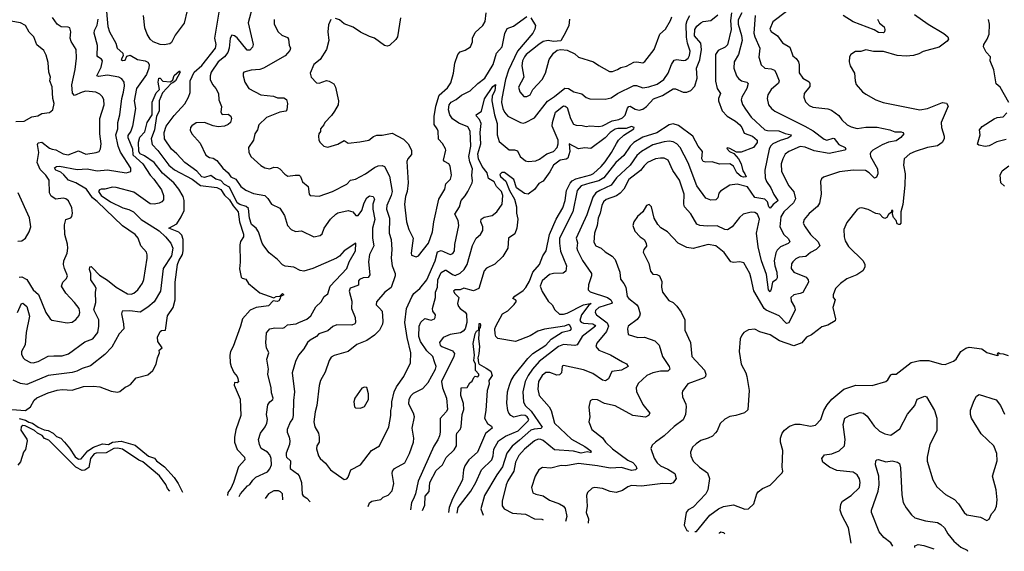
# Model space of a CAD drawing. Extents: x 1268547 to 1425625, y 515768 to 616754.
# Tile 197 of 256: x 1350059 to 1357875, y 518647 to 522871. Entities that reach past the tile are written whole.
import ezdxf

# ---------------------------------------------------------------- set-up
doc = ezdxf.new("R2010")
doc.units = 0

msp = doc.modelspace()

# ---------------------------------------------------------------- linework, layer by layer
at = {"layer": '0CON10XD'}
for points in [[(1350741.8, 522995), (1350757.9, 522817.9), (1350770.8, 522775), (1350821.9, 522685), (1350833.8, 522645), (1350876.9, 522605), (1350879.1, 522585), (1350865.5, 522555), (1350875, 522547.1), (1350895, 522550), (1350909.8, 522580.2), (1350935, 522587.9), (1350995, 522555.6), (1351055, 522544.5), (1351075, 522533.5), (1351087.6, 522515), (1351084.4, 522485), (1351065.6, 522435), (1350984.8, 522325), (1350967.7, 522225), (1350978.5, 522165), (1350955.6, 522025), (1350942.4, 521985), (1350918.2, 521951.8)], [(1351912.7, 522995), (1351873.4, 522846.6), (1351912.2, 522675), (1351907.6, 522652.4), (1351885, 522627.5), (1351865, 522630), (1351785, 522726.7), (1351765, 522742.9), (1351742.9, 522747.1), (1351730.6, 522725), (1351721.3, 522645), (1351709.9, 522610.1), (1351684.8, 522575.2), (1351634, 522535), (1351580, 522455), (1351569.6, 522425), (1351571.1, 522395), (1351590, 522355), (1351616, 522325), (1351637.5, 522285), (1351638.8, 522235), (1351661.7, 522181.7), (1351654.4, 522135), (1351666.7, 522116.7), (1351715, 522120.8), (1351736, 522105), (1351740.8, 522085), (1351733.3, 522055), (1351715, 522037.1), (1351684.7, 522025.3), (1351635, 522020.7), (1351595, 522028.2), (1351525, 522054.2), (1351458.8, 522051.2), (1351425, 522028), (1351416, 522015), (1351412.7, 521992.7), (1351424.2, 521965), (1351490.4, 521890.4), (1351537.1, 521795), (1351565, 521775.6), (1351595, 521770.4), (1351625, 521751.5), (1351672.3, 521692.3), (1351713.8, 521655), (1351735, 521623.1), (1351775.4, 521605), (1351813.5, 521545), (1351855, 521516.6), (1351915, 521490), (1352005, 521473.3), (1352029.8, 521449.8), (1352057.5, 521405), (1352124.5, 521374.5), (1352160, 521315), (1352184.2, 521235), (1352215, 521203.1), (1352249.1, 521189.1), (1352295, 521194.2), (1352395, 521145.8), (1352442.9, 521157.1), (1352460.5, 521169.5), (1352476.9, 521215), (1352526.5, 521285), (1352568.6, 521325), (1352585, 521335.4), (1352665, 521355.7), (1352702.5, 521345), (1352726.4, 521316.4), (1352745, 521316), (1352775, 521354.3), (1352794.1, 521415.9), (1352815.7, 521455), (1352835, 521471.1), (1352864.9, 521464.9), (1352874.8, 521445), (1352863.1, 521405), (1352862.2, 521365), (1352877.3, 521282.7), (1352859.7, 521215), (1352859.1, 521135), (1352868.7, 521075), (1352835.5, 521005), (1352826.8, 520946.8), (1352839.5, 520845), (1352825, 520823.3), (1352785, 520818.8), (1352755, 520806.2), (1352749.1, 520795), (1352749.1, 520760.9), (1352705, 520744.7), (1352682.8, 520737.2), (1352674.7, 520714.7), (1352694.6, 520635), (1352692.2, 520575), (1352720.6, 520505), (1352725.7, 520465.7), (1352720, 520455), (1352695, 520444.5), (1352575, 520447.5), (1352545, 520432.5), (1352505, 520400), (1352434.6, 520375.4), (1352415, 520354.4), (1352365.8, 520325), (1352344.3, 520305), (1352314.3, 520255), (1352271.4, 520205), (1352247.1, 520155), (1352222.5, 520065), (1352240.8, 519915), (1352232.2, 519845), (1352229.6, 519725), (1352225, 519698.8), (1352205, 519673.8), (1352181.5, 519615), (1352181.1, 519595), (1352198.9, 519555), (1352203.3, 519525), (1352199.4, 519495), (1352174.2, 519425.8), (1352173.1, 519405), (1352175.5, 519395), (1352207.2, 519365), (1352205.5, 519305), (1352263.8, 519263.8), (1352276.3, 519246.3), (1352294.7, 519195), (1352301.7, 519101.7), (1352308.1, 519088.1), (1352338.1, 519068.1), (1352363.7, 519039.1)], [(1350055, 520824.4), (1350075, 520829.1), (1350115, 520807.8), (1350165, 520724.2), (1350207.7, 520687.7), (1350266.7, 520545), (1350300, 520495), (1350315, 520483.3), (1350435, 520462.5), (1350475, 520468.8), (1350505, 520488), (1350529.8, 520520.2), (1350537.1, 520545), (1350531.8, 520575), (1350495, 520624), (1350425, 520697.9), (1350390.6, 520755), (1350400, 520785), (1350430, 520815), (1350437.5, 520835), (1350413.5, 520893.5), (1350407.9, 520925), (1350409.6, 520955), (1350434.6, 521015), (1350440, 521055), (1350437.4, 521087.4), (1350416.7, 521165), (1350415, 521240), (1350425, 521282.5), (1350463.6, 521296.4), (1350471.7, 521308.3), (1350478, 521335), (1350474, 521375), (1350445, 521431.2), (1350425, 521447.5), (1350405, 521453.1), (1350345, 521445.8), (1350309.2, 521469.2), (1350296.3, 521496.3), (1350292.9, 521595), (1350267.3, 521635), (1350221.3, 521681.3), (1350197.7, 521735), (1350211.9, 521815), (1350201.1, 521878.9), (1350205, 521893.8), (1350235, 521898.6), (1350295, 521851.2), (1350317.2, 521842.8), (1350345, 521838), (1350405, 521805.3), (1350443.4, 521796.6), (1350525, 521828.8), (1350585, 521802.1), (1350665.5, 521814.5), (1350690, 521825), (1350701.4, 521845), (1350705.5, 521885), (1350694.5, 521965), (1350695.3, 522084.7), (1350728.8, 522195), (1350725.5, 522235), (1350715, 522258), (1350695, 522278.1), (1350663.3, 522295), (1350585, 522301.8), (1350553.8, 522295), (1350495, 522269.4), (1350478.2, 522288.2), (1350472.3, 522352.3), (1350498.2, 522475), (1350510, 522565), (1350506.7, 522635), (1350466.4, 522696.4), (1350460.5, 522725), (1350464.4, 522775), (1350456.2, 522805), (1350442.5, 522812.5), (1350387.1, 522812.9), (1350355.4, 522835.4), (1350318.3, 522888.3)], [(1351389.2, 522945), (1351365.4, 522844.6), (1351291.8, 522748.2), (1351265, 522690.8), (1351250.2, 522679.8), (1351205, 522671.1), (1351175, 522674.7), (1351118.6, 522695), (1351095.4, 522715), (1351070.9, 522755), (1351053.2, 522805), (1351041.1, 522905)], [(1351802.2, 519082.4), (1351812, 519105), (1351867, 519167), (1351885, 519177.5), (1351908.3, 519211.7), (1351934.2, 519235), (1352025, 519279.6), (1352045, 519302.7), (1352056.7, 519335), (1352055, 519383.3), (1352043.5, 519413.5), (1352024.7, 519434.7), (1351976.9, 519465), (1351961.9, 519495), (1351954.4, 519535), (1351970.6, 519585), (1352008.1, 519635), (1352021.5, 519665), (1352025.5, 519695), (1352017.9, 519735), (1352028.4, 519811.6), (1352043.5, 519835), (1352067.5, 519852.5), (1352070.7, 519865), (1352056.5, 519905), (1352055.5, 519945), (1352029.4, 520055), (1352033.6, 520095), (1352020.6, 520175), (1352037.8, 520225), (1352018.9, 520265), (1352013.2, 520303.2), (1352018.3, 520381.7), (1352045, 520415.8), (1352085, 520422.7), (1352145, 520420.4), (1352160, 520425), (1352184.7, 520445.3), (1352254.7, 520455.3), (1352275, 520463.8), (1352337.5, 520492.5), (1352371.2, 520518.8), (1352410.4, 520589.6), (1352451.7, 520628.3), (1352475, 520671.2), (1352505, 520692.5), (1352523.3, 520755), (1352655.3, 520894.7), (1352673.5, 520946.5), (1352724.4, 521035), (1352726.7, 521095), (1352635, 521034.4), (1352597.8, 520992.2), (1352574.1, 520975.9), (1352386.3, 520893.7), (1352314.2, 520874.2), (1352285, 520877.7), (1352235.8, 520905.8), (1352165, 520913.5), (1352143.7, 520923.7), (1352106.6, 520966.6), (1352039.1, 521019.1), (1351998, 521075), (1351984.5, 521094.5), (1351955.5, 521185), (1351935, 521214.2), (1351899.4, 521245), (1351884.2, 521294.2), (1351875, 521370), (1351856.1, 521386.1), (1351805, 521403.1), (1351785, 521416.4), (1351725, 521540), (1351685, 521560.9), (1351655, 521592.8), (1351615, 521604.8), (1351575, 521633.8), (1351525, 521617.5), (1351505, 521622.6), (1351465, 521666.9), (1351370.5, 521735), (1351306.4, 521806.4), (1351265, 521842.1), (1351208, 521925), (1351204.6, 521974.6), (1351221.2, 522025), (1351285, 522109.2), (1351368.7, 522201.3), (1351400, 522255), (1351411.7, 522291.7), (1351413.3, 522385), (1351444.8, 522455), (1351505, 522507.1), (1351613.8, 522645), (1351617.8, 522675), (1351607.5, 522725), (1351645, 522945.7)], [(1352527.7, 522872.3), (1352510.5, 522829.5), (1352506, 522775), (1352512, 522705), (1352494, 522635), (1352443.3, 522555), (1352393.3, 522515), (1352363.3, 522445), (1352372.5, 522415), (1352415, 522370), (1352435, 522366.7), (1352495, 522386.7), (1352515, 522382.5), (1352551.7, 522361.7), (1352566.1, 522336.1), (1352588.8, 522225), (1352588, 522195), (1352557, 522143), (1352535, 522110), (1352480, 522055), (1352472.5, 522035), (1352447.5, 522005), (1352446.4, 521983.6), (1352433.3, 521965), (1352430, 521945), (1352432.5, 521915), (1352443.9, 521893.9), (1352472.5, 521865), (1352505, 521858.8), (1352585, 521882.9), (1352635, 521910), (1352665, 521891.2), (1352759.5, 521900.5), (1352830, 521915), (1352868, 521942), (1352895, 521952.9), (1352937, 521953), (1353015, 521968.6), (1353105, 521920.5), (1353143.6, 521885), (1353170, 521835), (1353169.2, 521800.8), (1353139.1, 521765), (1353131.8, 521745), (1353141.5, 521575), (1353135.3, 521505), (1353122, 521465), (1353113.8, 521405), (1353129.6, 521265), (1353147.5, 521205), (1353180.9, 521135), (1353165.7, 521015.7), (1353170.3, 521000.3), (1353205, 520987.5), (1353225, 520994.3), (1353302.9, 521095), (1353335.7, 521185), (1353346, 521264), (1353386.2, 521445), (1353432.7, 521525), (1353441.9, 521568.1), (1353477.5, 521605), (1353485.4, 521635.4), (1353476.7, 521706.7), (1353464.6, 521724.6), (1353430, 521745), (1353423.8, 521755), (1353441.2, 521835), (1353438, 521845), (1353416.1, 521886.1), (1353382.6, 521922.6), (1353380.4, 521985), (1353373.5, 522005), (1353348.6, 522038.6), (1353348.8, 522101.2), (1353362.5, 522185), (1353388.9, 522271.1), (1353455, 522329.1), (1353480.5, 522369.5), (1353502.7, 522445), (1353513.5, 522525), (1353537.1, 522595), (1353555, 522615.6), (1353595, 522630), (1353638.6, 522655), (1353652.9, 522695), (1353653.1, 522725), (1353675, 522768), (1353735, 522824), (1353753.5, 522856.5), (1353761.1, 522925)], [(1352541.2, 521505), (1352655.9, 521564.1), (1352685, 521595.6), (1352725, 521604.6), (1352804, 521645), (1352875, 521695.6), (1352905, 521710), (1352935, 521712.5), (1352955.7, 521705.7), (1352995, 521626.7), (1353015.2, 521505), (1353008.6, 521475), (1352973.5, 521395), (1352969.7, 521365), (1352994.7, 521294.7), (1352992.9, 521175), (1353007.7, 521125), (1353013.2, 521045), (1353007.2, 520975), (1353015.9, 520915.9), (1353039.1, 520855), (1353040.6, 520835), (1353007.1, 520742.9), (1352956.7, 520705), (1352891.1, 520628.9), (1352889.4, 520605), (1352915, 520577.8), (1352935, 520553.8), (1352941.8, 520475), (1352938.7, 520451.3), (1352915, 520404.3), (1352874.7, 520365.3), (1352815, 520323.3), (1352735, 520291.4), (1352665.4, 520234.6), (1352555, 520203.5), (1352530.5, 520189.5), (1352515, 520164.2), (1352485, 520070), (1352446.4, 520003.6), (1352435.8, 519964.2), (1352418.5, 519805), (1352404.5, 519755), (1352394.4, 519675), (1352402.5, 519635), (1352430, 519585), (1352435.6, 519555), (1352435.7, 519515), (1352418.1, 519485), (1352415, 519462.5), (1352430.5, 519405), (1352443.3, 519383.3), (1352486.9, 519346.9), (1352525.4, 519295.4), (1352635, 519216.7), (1352655, 519223.8), (1352665.8, 519235), (1352688.6, 519295), (1352763.8, 519335), (1352852.4, 519447.6), (1352914, 519485), (1352988.9, 519635), (1353006.2, 519725), (1353003.8, 519765), (1353013.1, 519796.9), (1353012.5, 519835), (1353030.7, 519915), (1353048.8, 519955), (1353108.6, 520035), (1353161.2, 520145), (1353163.3, 520225), (1353133.5, 520345), (1353115.4, 520465), (1353129.6, 520575), (1353170.7, 520669.3), (1353187.8, 520695), (1353235.8, 520734.2), (1353290, 520805), (1353355.6, 520955), (1353375, 521026.5), (1353405, 521036.9), (1353475, 521005.4), (1353495.9, 521014.1), (1353510, 521035), (1353513.3, 521085), (1353544.7, 521235), (1353538.9, 521275), (1353513.8, 521325), (1353549.4, 521385), (1353563.5, 521435), (1353595, 521470.5), (1353615.3, 521505), (1353649.5, 521575), (1353651.9, 521591.9), (1353647.5, 521635), (1353653.1, 521685), (1353631.9, 521741.9), (1353623.8, 521785), (1353639.7, 521865), (1353635.8, 521985), (1353615, 522020.4), (1353545, 522049.1), (1353495, 522082.7), (1353473.4, 522115), (1353461.6, 522155), (1353468.2, 522195), (1353485, 522214.6), (1353523.4, 522236.6), (1353565, 522271.2), (1353635, 522305.4), (1353695, 522362.7), (1353750.9, 522405), (1353818.5, 522515), (1353845, 522606), (1353887.8, 522655), (1353909.5, 522760.5), (1353929.3, 522800.7), (1353979.7, 522820.3), (1354085, 522895.8)], [(1353082.2, 522885), (1353058.5, 522735), (1353045, 522712.9), (1352995, 522665.8), (1352975, 522661.1), (1352955, 522666.7), (1352875, 522723.1), (1352835, 522738.1), (1352765, 522771.2), (1352705, 522810.8), (1352635, 522837.5), (1352598.7, 522868.7), (1352565, 522879.2)], [(1352825.4, 519003.7), (1352835, 519033.3), (1352855, 519045.8), (1352925, 519060), (1352943.9, 519076.1), (1352985, 519092.5), (1353015, 519127.5), (1353028.6, 519185), (1353016.4, 519265), (1353019.1, 519285), (1353035, 519306.4), (1353115, 519350), (1353151.8, 519425), (1353184.6, 519515), (1353186.5, 519545), (1353174.4, 519625), (1353191.9, 519715), (1353185.7, 519745), (1353146.9, 519815), (1353150.5, 519855), (1353166.4, 519885), (1353185, 519904.5), (1353260.1, 519939.9), (1353301.7, 519988.3), (1353360.8, 520095), (1353363.5, 520115), (1353352.2, 520152.2), (1353337.8, 520195), (1353291.2, 520241.2), (1353239.3, 520315), (1353228.3, 520355), (1353229, 520435), (1353243.4, 520466.6), (1353275, 520497.9), (1353325, 520483.3), (1353351.2, 520495), (1353358, 520505), (1353359.2, 520525), (1353338.6, 520555), (1353335.6, 520575), (1353360, 520665), (1353359.2, 520705), (1353375.2, 520744.8), (1353378.7, 520805), (1353405, 520862.2), (1353435, 520880.4), (1353445, 520881.1), (1353495, 520845.2), (1353515, 520839.7), (1353554, 520856), (1353587.7, 520885), (1353610.9, 520925), (1353652.6, 521077.4), (1353682.2, 521135), (1353717.1, 521165), (1353734.4, 521195), (1353736.4, 521225), (1353720, 521265), (1353722.5, 521285), (1353745, 521302.2), (1353808.8, 521315), (1353845.3, 521344.7), (1353888.9, 521405), (1353894.6, 521475), (1353883.2, 521505), (1353845, 521544.5), (1353825, 521582.1), (1353780.2, 521610.2), (1353769.4, 521655), (1353729, 521705), (1353699.8, 521765), (1353696, 521805), (1353718.8, 521885), (1353713.2, 521975), (1353722.5, 522045), (1353708.5, 522078.5), (1353683.8, 522105), (1353683.3, 522115), (1353725, 522143.8), (1353748.5, 522241.5), (1353815, 522339.4), (1353835.9, 522355.9), (1353829.8, 522305), (1353810.5, 522265), (1353807.9, 522225), (1353827.9, 522115), (1353850.1, 522045), (1353849.7, 521955), (1353863.8, 521903.8), (1353945, 521836.8), (1353986.7, 521836.7), (1354009.1, 521829.1), (1354031.1, 521785), (1354075, 521750.6), (1354095, 521744.4), (1354155, 521750.6), (1354185, 521761.9), (1354243.3, 521805), (1354295, 521824.3), (1354325.2, 521854.8), (1354333.9, 521885), (1354332.4, 521915), (1354286.5, 522025), (1354287.1, 522055), (1354312.9, 522135), (1354375, 522185.6), (1354387.5, 522185), (1354405, 522172.5), (1354430.4, 522085), (1354455, 522041.9), (1354475, 522032.7), (1354525, 522030.6), (1354555, 522022.7), (1354585, 522027.3), (1354655, 522022.7), (1354685, 522028.2), (1354763.1, 522066.9), (1354815, 522077.5), (1354845, 522090.7), (1354865, 522112.2), (1354883.2, 522166.8), (1354895, 522181.5), (1354905, 522183.5), (1354945, 522159.6), (1354975, 522152.1), (1355005, 522159.5), (1355035, 522181.5), (1355089, 522241), (1355160.4, 522269.6), (1355245, 522322.4), (1355265, 522321.8), (1355325, 522296), (1355354.7, 522294.7), (1355385, 522308.9), (1355417.4, 522342.6), (1355437.3, 522405), (1355432.4, 522485), (1355458.1, 522551.9), (1355470, 522635), (1355464.5, 522684.5), (1355415, 522741.9), (1355418, 522792), (1355435, 522820.4), (1355465, 522846.6), (1355485, 522855.3), (1355545, 522863.6), (1355599.8, 522910.2)], [(1355709.5, 522925), (1355700.4, 522865), (1355707.8, 522792.2), (1355678.3, 522671.7), (1355658.5, 522651.5), (1355602.5, 522625), (1355581, 522595), (1355583.3, 522383.3), (1355594.7, 522325), (1355622.2, 522285), (1355606.4, 522245), (1355606.1, 522225), (1355635, 522147.8), (1355675, 522103.6), (1355741.4, 522065), (1355775, 522036.7), (1355791.8, 522015), (1355808.7, 521968.7), (1355875.2, 521945.2), (1355913.3, 521915), (1355914.1, 521895), (1355883.6, 521856.4), (1355785, 521819.6), (1355748.7, 521818.7), (1355695, 521846.7), (1355675, 521853.3), (1355671.2, 521848.8), (1355692.9, 521825), (1355728, 521808), (1355765.2, 521765.2), (1355786.4, 521725), (1355798.9, 521668.9), (1355815.6, 521645.6), (1355826.5, 521623.5), (1355805, 521619.6), (1355785, 521625.5), (1355752.4, 521655), (1355726, 521706), (1355695, 521726.7), (1355614.3, 521724.3), (1355555, 521742.9), (1355505, 521738.6), (1355485, 521744), (1355474.5, 521764.5), (1355477.8, 521825), (1355445, 521865.8), (1355401.5, 521945), (1355289.2, 522029.2), (1355245, 522043.1), (1355215, 522034.7), (1355117.7, 521972.3), (1355005, 521936.7), (1354932.9, 521895), (1354904.7, 521865), (1354855, 521792), (1354790.9, 521735), (1354695, 521613.5), (1354655, 521590.9), (1354585, 521572.3), (1354515, 521550), (1354484.9, 521515.1), (1354450.9, 521345), (1354345, 521136), (1354342.6, 521095), (1354351.1, 521031.1), (1354398.2, 520915), (1354395, 520872.5), (1354373.1, 520856.9), (1354295, 520854.7), (1354265, 520845.2), (1354206.5, 520795), (1354190.7, 520755), (1354205, 520711.1), (1354254.7, 520634.7), (1354284.5, 520604.5), (1354306.3, 520566.3), (1354345, 520532.1), (1354375, 520530.9), (1354405, 520538.9), (1354535, 520605.8), (1354586.7, 520616.7), (1354595.4, 520615), (1354577.2, 520602.8), (1354518.2, 520525), (1354505, 520480.8), (1354515, 520468), (1354535, 520459.7), (1354609.4, 520455), (1354624.5, 520445), (1354628.5, 520435), (1354522.6, 520355), (1354483.3, 520286.7), (1354465, 520282.5), (1354375, 520290), (1354335, 520274), (1354182.8, 520155), (1354128.4, 520095), (1354094.2, 520045), (1354072.5, 519995), (1354053.5, 519915), (1354057.8, 519835), (1354072.5, 519805), (1354119.9, 519759.9), (1354205.9, 519634.1), (1354196.6, 519623.4), (1354141.8, 519618.2), (1354115, 519608.8), (1354025, 519531.1), (1353968.6, 519481.4), (1353925, 519426.7), (1353891, 519319), (1353845.9, 519255), (1353749.3, 519090.7), (1353719.6, 518985), (1353737.8, 518933.6)], [(1354116.1, 522886.1), (1354152, 522825), (1354147.8, 522795), (1354132.2, 522765), (1354009.2, 522620.8), (1353938.8, 522468.8), (1353915.2, 522395), (1353885.8, 522245), (1353884.3, 522214.3), (1353893.6, 522165), (1353906.9, 522135), (1353935, 522105.5), (1354035, 522054.3), (1354055, 522050), (1354075, 522054.3), (1354145, 522090), (1354247.6, 522222.4), (1354305, 522261.1), (1354385, 522327.1), (1354415, 522325.4), (1354458.1, 522298.1), (1354521.3, 522281.3), (1354555, 522253.6), (1354585, 522241.1), (1354705, 522238.8), (1354755, 522249.6), (1354805, 522285.6), (1354935, 522347.7), (1354955, 522346.9), (1355005, 522328.2), (1355052.6, 522337.4), (1355120.1, 522359.9), (1355172.1, 522395), (1355207.5, 522445), (1355231.8, 522515), (1355255, 522549.4), (1355275, 522555.6), (1355325, 522546.9), (1355345, 522550), (1355364.2, 522565), (1355375, 522586.7), (1355379.8, 522619.8), (1355358.6, 522685), (1355352.4, 522732.4), (1355350.4, 522835), (1355355.9, 522864.1), (1355377.9, 522905)], [(1355791.8, 522925), (1355760.9, 522869.1), (1355761.8, 522835), (1355788.9, 522745), (1355794.2, 522705), (1355764.7, 522595.3), (1355730, 522535), (1355726.5, 522485), (1355750, 522425), (1355765, 522402.9), (1355788, 522385), (1355832, 522375), (1355842.2, 522365), (1355831.3, 522325), (1355790.5, 522255), (1355785.6, 522235), (1355797.1, 522197.1), (1355821.2, 522161.2), (1355866.5, 522096.5), (1355975, 521996.8), (1355995, 521990.6), (1356085, 521987.8), (1356135, 521966.7), (1356184, 521955), (1356178.9, 521945), (1356155, 521929.1), (1356095, 521911.7), (1356038.5, 521885), (1356017.9, 521865), (1356008, 521842), (1355974.5, 521675), (1355976.4, 521615), (1355986.9, 521585), (1356022.5, 521535), (1356045, 521481.8), (1356076.6, 521435), (1356075, 521428.8), (1356038.6, 521401.4), (1356015, 521372.5), (1356005, 521382.9), (1355993.8, 521425), (1355975, 521444), (1355895, 521458.9), (1355835, 521542.5), (1355755, 521564.8), (1355695, 521557.5), (1355620.8, 521509.2), (1355607.3, 521492.7), (1355599.6, 521455), (1355585, 521440), (1355543.8, 521436.2), (1355505, 521453.8), (1355435, 521550), (1355365, 521734.4), (1355301.8, 521855), (1355275, 521883.8), (1355245, 521900), (1355215, 521907.1), (1355175, 521901.8), (1355085, 521875.8), (1354993.9, 521825), (1354957.7, 521792.3), (1354904.7, 521715), (1354797.1, 521615), (1354753.5, 521556.5), (1354662.7, 521515), (1354632.3, 521495), (1354609.4, 521460.6), (1354559.5, 521320.5), (1354476.9, 521135), (1354487.2, 521097.2), (1354482.5, 521055), (1354487, 521037), (1354526.9, 520956.9), (1354598.2, 520855), (1354598.5, 520835), (1354573.1, 520765), (1354570.6, 520725), (1354588.5, 520708.5), (1354724.5, 520664.5), (1354750, 520645), (1354762.7, 520625), (1354757.1, 520615), (1354656.9, 520585), (1354630.8, 520559.2), (1354628, 520545), (1354636.8, 520525), (1354722.3, 520462.3), (1354733.9, 520435), (1354716.8, 520393.2), (1354639.6, 520300.4), (1354633.2, 520273.2), (1354655, 520244.7), (1354747.5, 520207.5), (1354843.6, 520153.6), (1354876.2, 520136.2), (1354890, 520115), (1354835, 520086.7), (1354758, 520075), (1354732.1, 520017.9), (1354709.1, 520000.9), (1354685, 520005.6), (1354609.2, 520059.2), (1354535, 520088.5), (1354375, 520123.3), (1354365, 520117.5), (1354358.8, 520065), (1354345, 520050), (1354322.5, 520047.5), (1354268.2, 520068.2), (1354235, 520068), (1354205.2, 520044.8), (1354178, 519995), (1354172, 519935), (1354182.5, 519885), (1354263.1, 519795), (1354278.1, 519765), (1354305, 519664.2), (1354438.8, 519538.8), (1354545, 519479.7), (1354593.1, 519445), (1354594, 519435), (1354587.4, 519432.6), (1354563.8, 519436.2), (1354515, 519426.1), (1354455, 519442.3), (1354305, 519452.2), (1354215, 519526.7), (1354195, 519536.3), (1354175, 519536.9), (1354145, 519524.1), (1354065, 519459.1), (1354022.1, 519407.9), (1353995.8, 519355), (1353980.7, 519285), (1353933, 519207), (1353920.5, 519175), (1353888.5, 519045), (1353887.6, 519007.6), (1353904.6, 518984.6), (1353970, 518950), (1354075, 518942.6), (1354145, 518904.6), (1354203.1, 518903.1), (1354213.1, 518897.1), (1354215.1, 518897)], [(1354424.4, 522875), (1354417.8, 522825), (1354392.1, 522767.9), (1354355, 522703.3), (1354295, 522698.6), (1354255, 522706.2), (1354215, 522696.4), (1354179.6, 522675), (1354080, 522595), (1354065, 522576.7), (1354051.1, 522545), (1354043.9, 522505), (1354060, 522415), (1354019.4, 522335), (1354028.8, 522298.8), (1354061.3, 522261.3), (1354085, 522260.6), (1354111.4, 522275), (1354132.7, 522317.3), (1354205, 522396), (1354232.3, 522445), (1354260.5, 522555), (1354295, 522606.2), (1354325, 522628.8), (1354355, 522633.8), (1354405, 522630), (1354465, 522600), (1354495, 522572.9), (1354615, 522536.9), (1354655, 522507.1), (1354739.7, 522459.7), (1354765, 522459.4), (1354804.5, 522475.5), (1354830.2, 522489.8), (1354875, 522502.5), (1354934.2, 522534.2), (1354956.8, 522536.8), (1355005, 522528), (1355022.1, 522537.9), (1355096.5, 522635), (1355140.8, 522755), (1355186.2, 522795), (1355225.5, 522864.5), (1355235.5, 522894.5)], [(1355896.9, 522905), (1355886.1, 522765), (1355893.4, 522733.4), (1355934.5, 522645), (1355926.6, 522573.4), (1355945, 522511.2), (1355973.3, 522485), (1356025, 522481.5), (1356049.5, 522469.5), (1356061.9, 522451.9), (1356087.3, 522385), (1356082.9, 522367.1), (1356022.9, 522315), (1355996.9, 522275), (1355992.9, 522245), (1356002, 522195), (1356026, 522165), (1356053.8, 522145), (1356292.2, 522025), (1356356.8, 521986.8), (1356445, 521920.5), (1356465, 521914.5), (1356515, 521930.5), (1356525, 521927.8), (1356560.4, 521880.4), (1356610.8, 521855), (1356618, 521842), (1356610, 521835), (1356485, 521808.5), (1356365, 521830.3), (1356295, 521857.4), (1356255, 521863.8), (1356165.3, 521824.7), (1356135, 521803.1), (1356115.6, 521765.6), (1356104.7, 521725), (1356106.4, 521665), (1356165, 521550), (1356202.9, 521502.9), (1356217.3, 521447.3), (1356201.2, 521415), (1356125.7, 521344.3), (1356101.1, 521305), (1356094.1, 521225), (1356123.9, 521163.9), (1356160.8, 521130.8), (1356171.1, 521105), (1356158.5, 521091.5), (1356099.1, 521065), (1356071, 521039), (1356060.5, 521019.5), (1356047.4, 520955), (1356052.4, 520915), (1356068.7, 520865), (1356070.7, 520819.3), (1356065, 520804.5), (1356033.8, 520785), (1356025, 520731.2), (1356015, 520708.9), (1356002, 520725), (1355987.6, 520847.6), (1355947.4, 520955), (1355920.8, 521065), (1355907.8, 521175), (1355931.2, 521285), (1355915, 521327.1), (1355895, 521339.1), (1355865, 521341.8), (1355801.2, 521325), (1355771.9, 521298.1), (1355715, 521225.7), (1355677.6, 521202.4), (1355655, 521204.5), (1355595, 521231.8), (1355515, 521229.2), (1355456.9, 521236.9), (1355435, 521247.1), (1355387.5, 521327.5), (1355335.6, 521385), (1355330.9, 521405), (1355333.3, 521485), (1355295.9, 521595.9), (1355242.3, 521672.3), (1355205.3, 521755.3), (1355175, 521770.5), (1355145, 521771.2), (1355104.7, 521765.3), (1355042.5, 521735), (1355015, 521710.9), (1354986.5, 521673.5), (1354895, 521600.7), (1354854.1, 521525), (1354825, 521492.5), (1354795, 521471.1), (1354715, 521441.3), (1354692.3, 521425), (1354678.8, 521395), (1354667.5, 521335), (1354650.4, 521295), (1354643.1, 521235), (1354620.5, 521175), (1354615.7, 521104.3), (1354632.9, 521072.9), (1354675.4, 521055.4), (1354705.5, 521025.5), (1354762, 520992), (1354785.5, 520965.5), (1354823.1, 520865), (1354829.1, 520809.1), (1354855, 520776), (1354870, 520745), (1354882.2, 520672.2), (1354895, 520655.6), (1354955, 520609.2), (1354969.3, 520589.3), (1354982.9, 520535), (1354979.2, 520515), (1354960.9, 520489.1), (1354890, 520435), (1354883.8, 520415), (1354889.3, 520369.3), (1354965, 520346.2), (1355017.9, 520347.9), (1355100.5, 520320.5), (1355134.4, 520284.4), (1355160.6, 520195), (1355215.4, 520115), (1355218.5, 520095), (1355205, 520078.8), (1355145, 520079.7), (1355084.8, 520065.2), (1355037.1, 520045), (1354969.3, 519980.7), (1354953.6, 519946.4), (1354955, 519916.7), (1355004.7, 519814.7), (1355062, 519745), (1355049.2, 519725), (1355027.7, 519712.3), (1354925, 519726.4), (1354785, 519802.3), (1354700.5, 519820.5), (1354645, 519850), (1354606.1, 519853.9), (1354586.4, 519843.6), (1354576.4, 519793.6), (1354584.2, 519715), (1354575.7, 519675), (1354599.2, 519615), (1354685, 519548), (1354708.5, 519515), (1354765, 519461.1), (1354885, 519372.1), (1354925, 519353.3), (1354950, 519325), (1354957.1, 519305), (1354946.8, 519293.2), (1354915, 519290), (1354835, 519311.9), (1354745, 519308), (1354646.4, 519326.4), (1354495, 519346), (1354395, 519326.2), (1354358, 519328), (1354275, 519307.7), (1354207.9, 519312.1), (1354180.8, 519295), (1354150, 519245), (1354122.5, 519155), (1354133, 519113), (1354155, 519100), (1354215, 519087.1), (1354265, 519053.5), (1354345, 519023.8), (1354375.3, 519005.3), (1354387.7, 518987.7), (1354403.1, 518925), (1354391, 518883.5)], [(1356145, 522936.7), (1356038, 522855), (1356014.3, 522795), (1356025, 522776), (1356075, 522743.3), (1356115, 522687.3), (1356172.4, 522652.4), (1356195.8, 522585), (1356223.1, 522563.1), (1356241.1, 522535), (1356246.8, 522513.2), (1356245, 522450), (1356276, 522405), (1356325, 522376.2), (1356332, 522365), (1356330.6, 522339.4), (1356285.6, 522285), (1356283.3, 522255), (1356297.1, 522217.1), (1356325, 522190), (1356355, 522175.5), (1356475, 522161.5), (1356503, 522153), (1356560.7, 522110.7), (1356585.8, 522075), (1356628, 522035), (1356658.7, 522018.7), (1356707.4, 522007.4), (1356776.1, 522016.1), (1356865, 522016.1), (1356965, 521996.7), (1357005, 521980.6), (1357055, 521979.6), (1357070, 521975), (1357076.7, 521965), (1357052.2, 521935), (1357015, 521909.1), (1356955, 521897), (1356905, 521876.2), (1356830.6, 521835), (1356815, 521818), (1356810.5, 521805), (1356813.8, 521785), (1356867.7, 521685), (1356870.5, 521645), (1356860.7, 521619.3), (1356845, 521610.8), (1356801.9, 521655), (1356772, 521672), (1356675, 521676.2), (1356567.1, 521662.9), (1356440.3, 521619.7), (1356422.7, 521607.3), (1356416, 521585), (1356421.1, 521485), (1356407.3, 521412.7), (1356392.2, 521387.8), (1356325, 521330), (1356285.6, 521284.4), (1356278.6, 521255), (1356293.1, 521225), (1356335.8, 521165), (1356398.1, 521105), (1356411.2, 521075), (1356380, 521045), (1356335, 521020.8), (1356299.7, 520990.3), (1356245.6, 520984.4), (1356220.3, 520969.7), (1356195, 520948), (1356185, 520930), (1356182.9, 520895), (1356202.9, 520865), (1356300.8, 520825), (1356318.6, 520805), (1356321.4, 520785), (1356275, 520704.3), (1356255, 520694.3), (1356203.3, 520685), (1356180, 520665), (1356183.3, 520635), (1356209.3, 520589.3), (1356215.5, 520565), (1356165, 520461.9), (1356145, 520456.5), (1356088.8, 520518.8), (1355983.9, 520563.9), (1355967.6, 520577.6), (1355887.4, 520717.4), (1355866.5, 520813.5), (1355855.5, 520855), (1355808.3, 520938.3), (1355775, 520948), (1355725, 520942.5), (1355705, 520947.8), (1355650, 521020), (1355585, 521074.6), (1355525, 521085.4), (1355405, 521051.9), (1355355, 521061.9), (1355285.7, 521095.7), (1355201.2, 521185), (1355148.3, 521218.3), (1355123.8, 521245), (1355094, 521295), (1355073.3, 521385), (1355055, 521402.5), (1355033.3, 521395), (1355005.8, 521344.2), (1354962.7, 521307.3), (1354933.9, 521266.1), (1354926.2, 521235), (1354940.9, 521190.9), (1354984, 521145), (1355015, 521124.2), (1355032.9, 521095), (1355035, 521072.5), (1355014.3, 521045), (1355009.2, 521025), (1355053.3, 520935), (1355065, 520872.5), (1355085, 520850), (1355116.4, 520846.4), (1355137.5, 520835), (1355155, 520790), (1355152.5, 520745), (1355162.5, 520705), (1355211.1, 520641.1), (1355245, 520624.2), (1355276, 520595), (1355308.3, 520548.3), (1355337.5, 520485), (1355339.2, 520405), (1355384.3, 520305), (1355394.3, 520195), (1355495.6, 520085.6), (1355506, 520054), (1355503.9, 520036.1), (1355492.5, 520025), (1355362.7, 519977.3), (1355320.5, 519919.5), (1355316.7, 519905), (1355321.2, 519875), (1355346.3, 519816.3), (1355349.5, 519795), (1355342.9, 519735), (1355325, 519690.8), (1355255, 519637.8), (1355175, 519564.3), (1355105, 519514.3), (1355080, 519490), (1355070, 519465), (1355096.3, 519386.3), (1355119.8, 519349.8), (1355146.7, 519326.7), (1355205, 519299.4), (1355258.1, 519265), (1355270.8, 519225), (1355245, 519190.8), (1355225, 519182.5), (1355165, 519185.3), (1354995, 519166), (1354915, 519169.2), (1354885, 519160), (1354845, 519131.1), (1354794.4, 519115.6), (1354745, 519121.1), (1354685, 519146.9), (1354625, 519154.3), (1354602.2, 519147.8), (1354565.7, 519114.3), (1354558.6, 519091.4), (1354562.2, 519005), (1354554.5, 518955), (1354574.2, 518905.8), (1354570.5, 518869.7)], [(1357162.6, 522912.6), (1357270.6, 522835), (1357395, 522760), (1357425.4, 522735.4), (1357430.5, 522715), (1357420.2, 522699.8), (1357356.6, 522653.4), (1357231.2, 522618.8), (1357195, 522599.1), (1357155, 522586.5), (1357095, 522581.8), (1357025, 522587.5), (1356915, 522618.2), (1356835, 522618.1), (1356775, 522632), (1356735, 522618.8), (1356692.7, 522617.3), (1356656.7, 522595), (1356646.7, 522575), (1356643.3, 522535), (1356652, 522505), (1356685.8, 522445), (1356690, 522385), (1356698.8, 522355), (1356747.9, 522297.9), (1356775, 522278), (1356855, 522234.3), (1356913.6, 522213.6), (1357205, 522155.6), (1357263.9, 522166.1), (1357385, 522213.1), (1357415, 522208.8), (1357430, 522185), (1357373.6, 522055), (1357375.5, 522015), (1357397.5, 521945), (1357397, 521923), (1357382.2, 521895), (1357345, 521869.6), (1357263.8, 521856.2), (1357166.7, 521825), (1357124, 521805), (1357078.6, 521765), (1357073.3, 521715), (1357087.2, 521647.2), (1357085.5, 521555), (1357068, 521402), (1357052.9, 521345), (1357052.5, 521255), (1357046.1, 521243.9), (1357037, 521243), (1357025, 521250), (1357017.5, 521275), (1356995, 521300), (1356987.5, 521325), (1356990, 521355), (1356980, 521355), (1356978.3, 521341.7), (1356955, 521323.8), (1356941.7, 521298.3), (1356925, 521291.1), (1356909.1, 521299.1), (1356887.5, 521325), (1356855, 521331.4), (1356795, 521361.9), (1356745, 521375.8), (1356725, 521374), (1356707.9, 521362.1), (1356625, 521258.6), (1356601.8, 521205), (1356604.6, 521145), (1356612.5, 521115), (1356639.1, 521069.1), (1356754.2, 520955), (1356767, 520927), (1356767.1, 520905), (1356752, 520875), (1356705, 520842.5), (1356625, 520813.3), (1356575, 520775.6), (1356535, 520734.2), (1356516, 520685), (1356516.7, 520665), (1356533.3, 520645), (1356512.2, 520585), (1356534, 520495), (1356532, 520478), (1356475, 520442.9), (1356425, 520430.6), (1356399.5, 520410.5), (1356345, 520366.7), (1356305, 520348), (1356267.3, 520302.7), (1356205, 520280), (1356090.6, 520320.6), (1356015, 520366.9), (1355935, 520391.2), (1355895, 520412), (1355845, 520407.5), (1355806.2, 520385), (1355790, 520365), (1355779.2, 520335), (1355769.4, 520235), (1355785.6, 520135), (1355822.5, 520065), (1355832, 520035), (1355850, 519925), (1355838.8, 519771.2), (1355812.9, 519747.1), (1355744.3, 519725.7), (1355695, 519719.2), (1355655, 519697.5), (1355617.9, 519662.1), (1355595.7, 519605), (1355582.8, 519587.2), (1355557.5, 519562.5), (1355522.6, 519547.4), (1355465, 519527.1), (1355428, 519502), (1355399.2, 519475), (1355384.4, 519435), (1355386, 519405), (1355405, 519363.8), (1355453.8, 519315), (1355519.5, 519269.5), (1355534, 519225), (1355520, 519135), (1355505.4, 519104.6), (1355405, 518998.8), (1355365, 518976.7), (1355350, 518955), (1355332.5, 518855), (1355353.3, 518813.3), (1355369, 518808.4)], [(1356867.1, 522875), (1356884.5, 522844.5), (1356920.6, 522815), (1356925.7, 522794.3), (1356924.2, 522775), (1356915, 522765.8), (1356875, 522768.2), (1356840.4, 522790.4), (1356675, 522854.6), (1356595.3, 522905.3)], [(1350027.3, 522062.7), (1350095, 522064.4), (1350155, 522099.2), (1350202.1, 522107.9), (1350235, 522125.6), (1350295, 522134), (1350322.5, 522155), (1350331.4, 522205), (1350321.1, 522245), (1350316.4, 522336.4), (1350298.9, 522385), (1350303.1, 522415), (1350290.6, 522455), (1350285, 522530), (1350270, 522590), (1350250, 522625), (1350195, 522672), (1350170.8, 522735), (1350132.9, 522772.9), (1350105, 522824.2), (1350065, 522846.7), (1349988.3, 522858.3)], [(1350040.3, 520545), (1350074, 520616), (1350085, 520617.8), (1350115, 520591.4), (1350136.7, 520515), (1350109.4, 520385), (1350102.5, 520287.5), (1350072.5, 520235), (1350073, 520213), (1350085.4, 520185.4), (1350100.6, 520170.6), (1350145, 520146.9), (1350165, 520143.5), (1350205, 520155.5), (1350285, 520197.9), (1350329.5, 520200.5), (1350395, 520199.6), (1350445.7, 520215), (1350575, 520312.2), (1350640, 520335), (1350679.1, 520385), (1350687.9, 520435), (1350687.1, 520485), (1350648.5, 520565), (1350663.3, 520625), (1350660, 520705), (1350666, 520736), (1350659.2, 520755), (1350623, 520805), (1350623.8, 520855), (1350612.9, 520885), (1350615, 520907.5), (1350625, 520910), (1350635, 520902.9), (1350692.1, 520842.1), (1350755, 520801.8), (1350824.6, 520745), (1350915, 520693.8), (1350945, 520691.5), (1350965, 520698.5), (1350996.7, 520725), (1351032.4, 520777.6), (1351043.1, 520806.9), (1351071.5, 520975), (1351072, 521002), (1351064.4, 521025), (1351021.4, 521075), (1351000, 521135), (1350975.8, 521165), (1350875, 521231.9), (1350675, 521425.3), (1350635.7, 521455.7), (1350589.7, 521525), (1350505.1, 521575.1), (1350446.5, 521595), (1350409.4, 521639.4), (1350385, 521659.1), (1350346.5, 521675), (1350335.8, 521694.2), (1350351.2, 521705), (1350375, 521708.2), (1350515, 521681.4), (1350595, 521685.3), (1350675, 521670.8), (1350755, 521679), (1350905, 521655.5), (1350942, 521665), (1350941.9, 521691.9), (1350859.6, 521819.6), (1350841.6, 521865), (1350820.9, 521955), (1350838.9, 522005), (1350836.6, 522055), (1350852.8, 522115), (1350870.9, 522245), (1350883.8, 522295), (1350890.9, 522345), (1350888.1, 522375), (1350870.7, 522400.7), (1350845, 522414.4), (1350755, 522429.2), (1350685, 522420), (1350672.3, 522425), (1350705.9, 522495), (1350716.7, 522545), (1350708, 522558), (1350678.6, 522575), (1350674.6, 522584.6), (1350677.7, 522665), (1350650, 522765), (1350651.6, 522785), (1350672.6, 522827.4), (1350683, 522875)], [(1352078.3, 522871.7), (1352079.2, 522835), (1352110, 522775), (1352139.2, 522749.2), (1352185, 522728.1), (1352193.5, 522715), (1352198.3, 522668.3), (1352207.5, 522645), (1352204.3, 522625), (1352166.5, 522583.5), (1351995, 522486.1), (1351964.7, 522475.3), (1351895, 522470), (1351838.8, 522455), (1351832.5, 522445), (1351832.9, 522425), (1351846.5, 522375), (1351877.1, 522325), (1351973.8, 522273.8), (1352073, 522263), (1352105, 522250.8), (1352155, 522250.5), (1352175.8, 522235.8), (1352184.4, 522205), (1352180, 522155), (1352171.2, 522145), (1352125, 522135.6), (1352019.2, 522095), (1351956.2, 522035), (1351946.7, 521995), (1351924.2, 521965), (1351914, 521915), (1351873.8, 521855), (1351877.7, 521817.7), (1351893.8, 521785), (1351973.6, 521713.6), (1352004.5, 521694.5), (1352045, 521685.7), (1352075, 521698.6), (1352105.5, 521695.5), (1352125, 521685.7), (1352163.7, 521643.7), (1352187.8, 521627.8), (1352245, 521636.7), (1352276.7, 521635), (1352287.5, 521625), (1352305, 521584), (1352350, 521545), (1352355.8, 521485.8), (1352365, 521473.8), (1352435, 521470), (1352541.2, 521505)], [(1357911.7, 522211.7), (1357841.2, 522335), (1357810.5, 522360.5), (1357792.3, 522472.3), (1357763.3, 522545), (1357763.8, 522575), (1357731.7, 522611.7), (1357710.8, 522655), (1357712.2, 522675), (1357738.8, 522715), (1357753.6, 522756.4), (1357757.5, 522835), (1357748.2, 522871.8)], [(1349997.1, 519775), (1350105, 519767.2), (1350144.7, 519795), (1350175, 519848.1), (1350195, 519867.8), (1350285, 519907.1), (1350355, 519926.9), (1350395, 519933.3), (1350475, 519927.8), (1350564.6, 519955.4), (1350645, 519960), (1350694.6, 519954.6), (1350785, 519920), (1350835, 519912.5), (1350855, 519918.1), (1350895, 519950), (1350915, 519958.6), (1350937.2, 519972.8), (1350984.5, 520025.5), (1351075, 520050), (1351116.7, 520085), (1351142, 520135), (1351152.5, 520185), (1351168.8, 520225), (1351166.7, 520245), (1351188.8, 520265), (1351154.7, 520314.7), (1351151.5, 520348.5), (1351175, 520393.8), (1351185, 520401.2), (1351216.9, 520403.1), (1351232.9, 520517.1), (1351276.7, 520583.3), (1351292.5, 520645), (1351293.3, 520785), (1351310.8, 520925), (1351321.2, 520955), (1351351.2, 521005), (1351357.6, 521035), (1351355.9, 521125), (1351345, 521158.5), (1351322.2, 521182.2), (1351243.3, 521215), (1351305, 521248.5), (1351340.3, 521305), (1351363.9, 521356.1), (1351363.7, 521433.7), (1351355.9, 521465), (1351321.9, 521525), (1351283.7, 521575), (1351192.7, 521652.7), (1351127.2, 521737.2), (1351049.8, 521789.8), (1351015, 521805.8), (1351003.8, 521825), (1351002.9, 521897.1), (1351011.2, 521938.8), (1351051.2, 521978.8), (1351071.1, 522055), (1351110, 522115), (1351109.5, 522215), (1351141.5, 522288.5), (1351168.6, 522315), (1351157.5, 522375), (1351163.6, 522405), (1351175, 522405.6), (1351195, 522381.6), (1351255, 522376), (1351275.6, 522394.4), (1351285, 522426.9), (1351326.7, 522465), (1351332.9, 522455), (1351295, 522385.8), (1351275, 522368.1), (1351260, 522365)], [(1351260, 522365), (1351191.2, 522288.8), (1351164.7, 522225), (1351166, 522145), (1351144.4, 522105), (1351129, 521995), (1351101.4, 521925), (1351110.3, 521880.3), (1351155, 521832.5), (1351244, 521714), (1351287.4, 521677.4), (1351428.5, 521605), (1351495, 521554), (1351625, 521536.4), (1351655, 521521.2), (1351685, 521475.9), (1351725, 521440.9), (1351752.9, 521392.9), (1351794.2, 521345), (1351804.5, 521264.5), (1351835, 521166.2), (1351834.6, 521145), (1351811, 521109), (1351806.8, 521083.2), (1351808.6, 520945), (1351802.5, 520892.5), (1351816.2, 520825), (1351825, 520816.2), (1351855, 520808.8), (1351876, 520775), (1351965, 520701.1), (1352075, 520660.8), (1352095, 520671.8), (1352124.4, 520675.6), (1352145, 520696.2), (1352155.4, 520685), (1352128.3, 520671.7), (1352126.6, 520655), (1352115, 520636.6), (1352102.4, 520632.4), (1352072.2, 520637.8), (1352035, 520598.6), (1351936.4, 520583.6), (1351887.3, 520562.7), (1351827.5, 520495), (1351812.9, 520435), (1351754.4, 520275), (1351733.5, 520235), (1351727.5, 520205), (1351729.5, 520145), (1351737.1, 520115), (1351758.2, 520068.2), (1351786.3, 520036.3), (1351790.9, 520020.9), (1351795, 519993.3), (1351785, 519986), (1351765, 519987.5), (1351762.3, 519967.7), (1351808.6, 519855), (1351814.2, 519725), (1351775, 519612.5), (1351763.8, 519555), (1351764.6, 519515), (1351784.4, 519455), (1351844, 519395), (1351845.8, 519375), (1351795, 519317.5), (1351757.2, 519195), (1351733.7, 519145), (1351711.9, 519115), (1351709, 519089.6)], [(1357889.7, 521920.3), (1357815, 521899.2), (1357755, 521868.8), (1357723.9, 521863.9), (1357673, 521873), (1357661.7, 521881.7), (1357682.5, 521955), (1357678.8, 521995), (1357698.3, 522021.7), (1357795, 522084.2), (1357817, 522093), (1357865, 522099.2), (1357895, 522130)], [(1353530.4, 518949.5), (1353538.4, 518995), (1353640.6, 519125), (1353680.3, 519195), (1353725.3, 519294.7), (1353806.2, 519375), (1353817.6, 519405), (1353822.5, 519457.5), (1353859.2, 519525), (1353915, 519561), (1354016.1, 519603.9), (1354095.6, 519684.4), (1354099.3, 519695), (1354088.1, 519715), (1354071.8, 519725), (1354045, 519728.6), (1353982.3, 519712.3), (1353957.5, 519725), (1353941.5, 519745), (1353932.7, 519765), (1353926.7, 519825), (1353931.5, 519915), (1353946.5, 519966.5), (1353960.7, 520005), (1353984.7, 520045), (1354091.3, 520178.7), (1354131.3, 520218.7), (1354235, 520286.3), (1354277.5, 520332.5), (1354365, 520387.8), (1354430.8, 520405), (1354440, 520415), (1354425.2, 520445.2), (1354415, 520449.3), (1354382.9, 520437.1), (1354225, 520412.1), (1354171.4, 520395), (1354110.2, 520359.8), (1353995, 520315.3), (1353855, 520338), (1353839.2, 520355), (1353832.5, 520375), (1353831.2, 520415), (1353838.2, 520435), (1353891.4, 520535), (1353933.3, 520556.7), (1353985, 520608.1), (1354001.2, 520635), (1353995.8, 520645.8), (1353972.5, 520655), (1353989.2, 520675), (1354055, 520719.2), (1354075.6, 520744.4), (1354105.6, 520794.4), (1354132.8, 520865), (1354185, 520925.4), (1354212.3, 520995), (1354238.8, 521035), (1354263.8, 521165), (1354317.1, 521285), (1354369.2, 521375), (1354387.7, 521435), (1354400, 521515), (1354427.4, 521572.6), (1354445, 521591.9), (1354472.4, 521607.6), (1354592.3, 521637.7), (1354615, 521649.7), (1354675, 521703.6), (1354705, 521741.6), (1354756.9, 521815), (1354796.1, 521886.1), (1354813.1, 521915), (1354855, 521954.6), (1354933.1, 522005), (1354936.7, 522015), (1354915, 522021.6), (1354872.8, 522007.2), (1354806.5, 522006.5), (1354785, 522000.5), (1354745.9, 521975), (1354705, 521932.5), (1354591.6, 521848.4), (1354545, 521853.9), (1354495, 521843.9), (1354420, 521885), (1354424.8, 521825), (1354408.9, 521771.1), (1354396.4, 521763.6), (1354347.8, 521755), (1354297.1, 521715), (1354268.1, 521661.9), (1354215, 521589.2), (1354180.9, 521569.1), (1354145, 521522.5), (1354095, 521485.6), (1354065, 521491.2), (1354003.7, 521533.7), (1353980.5, 521600.5), (1353908, 521658), (1353885, 521658), (1353869.5, 521640.5), (1353875, 521624.4), (1353918.5, 521588.5), (1353947.8, 521515), (1353986.6, 521445), (1354001.9, 521385), (1354003.1, 521335), (1354012.3, 521285), (1354006, 521214), (1353990.2, 521169.8), (1353938, 521135), (1353933.3, 521055), (1353895, 520990), (1353831.4, 520928.6), (1353765, 520895.5), (1353744.7, 520875.3), (1353704.3, 520735), (1353662.3, 520717.7), (1353585, 520737.3), (1353555, 520725.6), (1353516.2, 520723.8), (1353502.9, 520715), (1353512.5, 520695), (1353544.4, 520665), (1353535.4, 520615), (1353542.9, 520592.9), (1353555.6, 520575), (1353595, 520546.9), (1353605, 520530.8), (1353609.4, 520465), (1353595, 520415.5), (1353579.6, 520395), (1353557.8, 520382.2), (1353475, 520369.5), (1353420, 520345), (1353392, 520305), (1353395.8, 520285), (1353408.6, 520275), (1353495, 520239.4), (1353510, 520220), (1353504.2, 520194.2), (1353408.3, 519995), (1353415.8, 519945), (1353446.2, 519865), (1353454.3, 519775), (1353445, 519754), (1353396.7, 519703.3), (1353396.9, 519595), (1353390, 519565), (1353377.4, 519532.6), (1353345, 519483.8), (1353222.3, 519205), (1353200.7, 519105), (1353184.8, 519065.2), (1353170.3, 519035), (1353159.9, 518978)], [(1350918.2, 521951.8), (1350917.5, 521935), (1350953.9, 521845), (1350956.1, 521796.1), (1351036.1, 521725), (1351093.8, 521635), (1351124.5, 521605), (1351185, 521519.2), (1351201.4, 521475), (1351199.1, 521440.9), (1351186.8, 521423.2), (1351167, 521413), (1351125, 521405.6), (1351095, 521408.1), (1350965, 521500), (1350825, 521538.5), (1350795, 521539.5), (1350735, 521523.1), (1350705, 521523.3), (1350691.9, 521518.1), (1350684.2, 521505), (1350706, 521475), (1350780.5, 521425), (1350876.9, 521376.9), (1350925, 521363.5), (1350962.3, 521345), (1351022.2, 521282.2), (1351085.3, 521245), (1351165, 521192.6), (1351217.3, 521145), (1351258.2, 521095), (1351274.7, 521055), (1351263.9, 520995), (1351198.4, 520895), (1351176.1, 520713.9), (1351125, 520629.1), (1351075, 520586.9), (1351015, 520547.7), (1350932.9, 520557.1), (1350871.2, 520555), (1350865.7, 520535), (1350883.1, 520455), (1350884.2, 520415), (1350848.6, 520375), (1350790.4, 520269.6), (1350735, 520210), (1350620.1, 520119.9), (1350555, 520100.9), (1350511.8, 520078.2), (1350475, 520067.5), (1350285, 520044), (1350115, 519971.3), (1350065, 519980.9), (1350008, 520008)], [(1357877.1, 521547.1), (1357846.9, 521575), (1357842.9, 521635), (1357858.8, 521671.2), (1357909.8, 521710.2)], [(1350045, 521110), (1350075, 521113.8), (1350104.4, 521135.6), (1350134.3, 521185.7), (1350146, 521225), (1350136.6, 521296.6), (1350045.5, 521495)], [(1353257, 518970.5), (1353274, 519015), (1353278, 519085), (1353308.2, 519121.8), (1353314.4, 519195), (1353365, 519290), (1353414.7, 519335.3), (1353445, 519392.2), (1353507.4, 519452.6), (1353526, 519485), (1353525, 519567.5), (1353530, 519585), (1353554.7, 519615.3), (1353562.7, 519635), (1353570.4, 519735), (1353584.7, 519775), (1353581.7, 519821.7), (1353561.4, 519885), (1353564.3, 519945.7), (1353610.7, 519949.3), (1353632.5, 519985), (1353650.7, 519999.3), (1353665, 520027.5), (1353675, 520037.5), (1353695, 520032.5), (1353702.5, 520045), (1353703.3, 520055), (1353678.1, 520085), (1353676.9, 520135), (1353663, 520163), (1353668.3, 520205), (1353657.4, 520297.4), (1353675, 520375.6), (1353685, 520396.2), (1353703.6, 520406.4), (1353705, 520456.2), (1353715, 520457.5), (1353717.6, 520445), (1353715, 520425.8), (1353706.4, 520413.6), (1353699.6, 520335), (1353708.1, 520275), (1353704.3, 520215.7), (1353694.7, 520185.3), (1353700.4, 520145), (1353706.5, 520135), (1353762.3, 520102.3), (1353799.4, 520079.4), (1353809.2, 520045), (1353783.8, 520005), (1353786.4, 519976.4), (1353770, 519925), (1353759.1, 519765), (1353749.4, 519705), (1353772.5, 519662.5), (1353805, 519642), (1353810, 519625), (1353756.1, 519583.9), (1353692.5, 519435), (1353625, 519372.7), (1353593.2, 519325), (1353582.2, 519295), (1353574, 519215), (1353495.3, 519064.7), (1353467.5, 518995), (1353463.5, 518954.7)], [(1355419.1, 518804.5), (1355432.5, 518805), (1355536.2, 518933.8), (1355606.3, 518983.7), (1355645, 519001.9), (1355725.6, 519015.6), (1355815, 518982), (1355845, 518984), (1355885.8, 519025), (1355911.4, 519105), (1355921.3, 519118.7), (1355955, 519147.5), (1356016.2, 519173.8), (1356110, 519270), (1356116.4, 519283.6), (1356111.2, 519315), (1356117.6, 519447.6), (1356098.9, 519515), (1356096.9, 519545), (1356111.4, 519585), (1356129.2, 519610.8), (1356169.6, 519640.4), (1356213.7, 519656.3), (1356255, 519658.5), (1356335, 519641.5), (1356375, 519650), (1356418.9, 519695), (1356442.5, 519765), (1356468.3, 519811.7), (1356504.7, 519855.3), (1356600.8, 519935), (1356695, 519968.5), (1356825, 519964.4), (1356935, 519997.1), (1356950.6, 520009.4), (1356975, 520050), (1356985, 520055.8), (1357015, 520055.8), (1357135, 520147.1), (1357205, 520161.9), (1357275, 520162.2), (1357375, 520134.2), (1357405, 520132), (1357472.3, 520157.7), (1357491.2, 520175), (1357530, 520235), (1357568.2, 520261.8), (1357595, 520269.5), (1357697, 520257), (1357735, 520226.7), (1357817, 520203), (1357827.5, 520205), (1357820, 520215), (1357825, 520226.7), (1357838.3, 520218.3), (1357866.4, 520216.4), (1357905, 520203.3)], [(1352765, 519783.3), (1352795, 519797.5), (1352826.8, 519853.2), (1352828.8, 519898.8), (1352815, 519947.5), (1352795, 519950), (1352775, 519943.3), (1352718.8, 519865), (1352711.2, 519835), (1352717.5, 519795), (1352725, 519787.5), (1352765, 519783.3)], [(1356658.6, 518712.4), (1356638.5, 518835), (1356584.4, 518935), (1356570.8, 518975), (1356577.3, 519022.7), (1356590.8, 519045), (1356659.5, 519090.5), (1356725.4, 519154.6), (1356730, 519195), (1356725, 519223.3), (1356706, 519255), (1356675, 519276.7), (1356545, 519290.4), (1356486, 519315), (1356434.6, 519354.6), (1356426, 519385), (1356447.5, 519412.5), (1356505, 519421.2), (1356564.1, 519445.9), (1356606.5, 519485), (1356611.8, 519535), (1356595.4, 519654.6), (1356607.5, 519705), (1356645, 519727.1), (1356730.3, 519749.7), (1356756.2, 519745), (1356785, 519720), (1356842.2, 519642.2), (1356885, 519602.5), (1356925, 519580), (1356975, 519569.2), (1357045, 519621.4), (1357105, 519738), (1357164, 519805), (1357184, 519855), (1357245, 519879.2), (1357258, 519875), (1357321.4, 519765), (1357340, 519705), (1357338.8, 519605), (1357284.5, 519495.5), (1357261.5, 519395), (1357263.4, 519363.4), (1357307.1, 519215), (1357338.6, 519158.6), (1357409.1, 519099.1), (1357478.3, 519058.3), (1357510, 519025), (1357556.7, 518955), (1357578, 518938), (1357685, 518918), (1357735, 518892.5), (1357755, 518902.5), (1357773.8, 518945), (1357800, 518975), (1357812.2, 519005), (1357818.9, 519055), (1357810, 519135), (1357780.8, 519245), (1357816.9, 519365), (1357815.2, 519425), (1357791.2, 519485), (1357691.6, 519581.6), (1357614.7, 519705), (1357605.3, 519735), (1357605, 519767.5), (1357635.5, 519845), (1357655, 519878.6), (1357675, 519894.3), (1357809.7, 519849.7), (1357844.7, 519804.7), (1357875, 519736.9)], [(1350055, 519702.5), (1350105, 519688), (1350132.3, 519672.3), (1350161.1, 519665), (1350204.3, 519634.3), (1350253.4, 519613.4), (1350285, 519607), (1350325, 519585.7), (1350349.8, 519559.8), (1350386.5, 519545), (1350415, 519514.6), (1350455, 519466.8), (1350497.9, 519397.9), (1350525, 519378.1), (1350547.4, 519382.6), (1350598.5, 519445), (1350645, 519474.7), (1350715, 519500), (1350765, 519497), (1350795, 519513.9), (1350865, 519522.9), (1350975, 519489.8), (1351082.1, 519402.1), (1351127.9, 519387.9), (1351145, 519364.7), (1351207.6, 519317.6), (1351285, 519232.4), (1351316.7, 519185), (1351351.1, 519117.6)], [(1351249.4, 519125.5), (1351231.2, 519145), (1351217.6, 519177.6), (1351168, 519248), (1351037.6, 519357.6), (1351005, 519370.2), (1350875, 519459.6), (1350835.9, 519465.9), (1350807, 519463), (1350745, 519428.7), (1350665, 519426.5), (1350649, 519421), (1350619.7, 519385), (1350607.3, 519312.7), (1350575, 519292), (1350555, 519290), (1350503.6, 519315), (1350289.2, 519529.2), (1350255, 519542.5), (1350236.8, 519566.8), (1350199.1, 519585), (1350176.4, 519606.4), (1350102.9, 519642.9), (1350085, 519646.1), (1350070, 519635), (1350069.1, 519609.1), (1350115, 519537.8), (1350117.7, 519525), (1350105, 519455.7), (1350089.2, 519435), (1350065, 519358), (1350045, 519331.4)], [(1356989.6, 518689), (1356974.2, 518715), (1356917.7, 518757.7), (1356881.8, 518801.8), (1356820, 518955), (1356820.5, 518975), (1356872.2, 519125), (1356881.1, 519175), (1356878.4, 519245), (1356851.9, 519335), (1356854, 519365), (1356862.5, 519375), (1356875, 519375.8), (1356935, 519356.9), (1356985, 519367.1), (1357025.8, 519355.8), (1357043.6, 519343.6), (1357051.7, 519311.7), (1357060.5, 519095), (1357071.8, 519035), (1357095, 518992.5), (1357137.6, 518937.6), (1357165, 518912.9), (1357248.3, 518888.3), (1357345, 518875.5), (1357370.9, 518860.9), (1357399.1, 518835), (1357426.6, 518786.6), (1357475, 518728.1), (1357530.5, 518680.5), (1357580, 518655), (1357583.7, 518647.1)], [(1352148.3, 519055.6), (1352145, 519103.8), (1352130, 519120), (1352113.6, 519126.4), (1352075, 519128.8), (1352035, 519104.5), (1352007.8, 519066.4)], [(1355614.7, 518789.5), (1355615, 518793.3), (1355625, 518802.5), (1355645, 518797.3), (1355657, 518786.3)], [(1357164.8, 518676.6), (1357165, 518692), (1357191.1, 518701.1), (1357235, 518693.8), (1357314.1, 518666.1)]]:
    msp.add_lwpolyline(points, dxfattribs=at)

doc.saveas('drawing.dxf')
